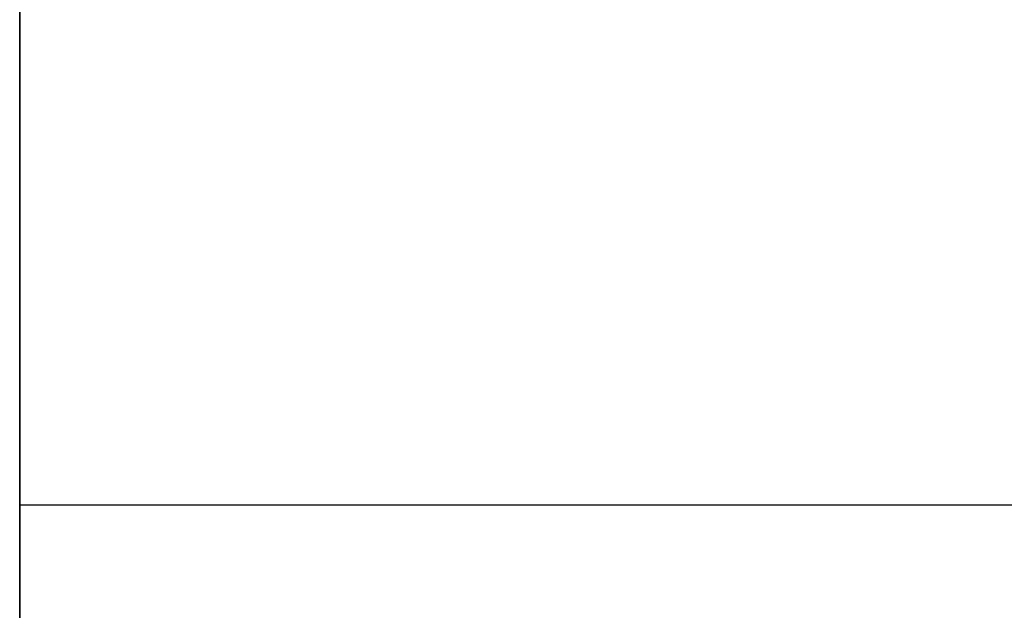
# Model space of a CAD drawing. Header units: millimetres. Extents: x 490 to 915, y -40 to 150.
# Tile 59 of 70: x 899.14 to 901.77, y 102.72 to 104.3. Entities that reach past the tile are written whole.
import ezdxf

# ---------------------------------------------------------------- set-up
doc = ezdxf.new("R2010")
doc.units = ezdxf.units.MM
doc.layers.add('Volume', color=7, linetype='Continuous', true_color=0x000000)

msp = doc.modelspace()

# ---------------------------------------------------------------- linework, layer by layer
at = {"layer": 'Volume'}
for p, q in [((899.1396, 150, 230), (899.1396, -24, 230)), ((899.1396, 150, 222), (899.1396, -24, 222)), ((899.1396, 150, -530), (899.1396, -24, -530)), ((899.1396, 150, -522), (899.1396, -24, -522)), ((899.1396, 30, 300), (899.1396, 150, 300)), ((899.1396, 150, -550), (899.1396, -40, -550)), ((899.1396, 130, 214), (899.1396, -24, 214)), ((899.1396, -24, -16.0312), (899.1396, 130, -16.0312)), ((899.1396, -24, -32.0312), (899.1396, 130, -32.0312)), ((899.1396, -24, -24.0312), (899.1396, 130, -24.0312)), ((899.1396, 130, -514), (899.1396, -24, -514)), ((899.1396, 130, -125), (899.1396, -40, -125)), ((899.1396, -24, -265.0312), (899.1396, 130, -265.0312)), ((899.1396, -24, -281.0312), (899.1396, 130, -281.0312)), ((899.1396, -24, -273.0312), (899.1396, 130, -273.0312)), ((899.1396, 104.2998, -368.6668), (899.1396, 104.3731, -368.6204)), ((899.1396, 104.2249, 129.2894), (899.1396, 104.2998, 129.3332)), ((899.1396, 104.2998, 133.6044), (899.1396, 104.2249, 133.6482)), ((899.1396, 104.2249, 46.2894), (899.1396, 104.2998, 46.3332)), ((899.1396, 104.2998, 50.6044), (899.1396, 104.2249, 50.6482)), ((899.1396, 104.2249, -36.7106), (899.1396, 104.2998, -36.6668)), ((899.1396, 104.2998, -32.3956), (899.1396, 104.2249, -32.3518)), ((899.1396, 104.2249, -119.7106), (899.1396, 104.2998, -119.6668)), ((899.1396, 104.2998, -115.3956), (899.1396, 104.2249, -115.3518)), ((899.1396, 104.2249, -202.7106), (899.1396, 104.2998, -202.6668)), ((899.1396, 104.2998, -198.3956), (899.1396, 104.2249, -198.3518)), ((899.1396, 104.2249, -285.7106), (899.1396, 104.2998, -285.6668)), ((899.1396, 104.2998, -281.3956), (899.1396, 104.2249, -281.3518)), ((899.1396, 104.2249, -368.7106), (899.1396, 104.2998, -368.6668)), ((899.1396, 104.2998, -364.3956), (899.1396, 104.2249, -364.3518)), ((899.1396, 104.2249, -451.7106), (899.1396, 104.2998, -451.6668)), ((899.1396, 104.2998, -447.3956), (899.1396, 104.2249, -447.3518)), ((899.1396, 104.1485, 129.2482), (899.1396, 104.2249, 129.2894)), ((899.1396, 104.2249, 133.6482), (899.1396, 104.1485, 133.6894)), ((899.1396, 104.1485, 46.2482), (899.1396, 104.2249, 46.2894)), ((899.1396, 104.2249, 50.6482), (899.1396, 104.1485, 50.6894)), ((899.1396, 104.1485, -36.7518), (899.1396, 104.2249, -36.7106)), ((899.1396, 104.2249, -32.3518), (899.1396, 104.1485, -32.3106)), ((899.1396, 104.1485, -119.7518), (899.1396, 104.2249, -119.7106)), ((899.1396, 104.2249, -115.3518), (899.1396, 104.1485, -115.3106)), ((899.1396, 104.1485, -202.7518), (899.1396, 104.2249, -202.7106)), ((899.1396, 104.2249, -198.3518), (899.1396, 104.1485, -198.3106)), ((899.1396, 104.1485, -285.7518), (899.1396, 104.2249, -285.7106)), ((899.1396, 104.2249, -281.3518), (899.1396, 104.1485, -281.3106)), ((899.1396, 104.1485, -368.7518), (899.1396, 104.2249, -368.7106)), ((899.1396, 104.2249, -364.3518), (899.1396, 104.1485, -364.3106)), ((899.1396, 104.1485, -451.7518), (899.1396, 104.2249, -451.7106)), ((899.1396, 104.2249, -447.3518), (899.1396, 104.1485, -447.3106)), ((899.1396, 104.0707, 129.2097), (899.1396, 104.1485, 129.2482)), ((899.1396, 104.1485, 133.6894), (899.1396, 104.0707, 133.7279)), ((899.1396, 104.0707, 46.2097), (899.1396, 104.1485, 46.2482)), ((899.1396, 104.1485, 50.6894), (899.1396, 104.0707, 50.7279)), ((899.1396, 104.0707, -36.7903), (899.1396, 104.1485, -36.7518)), ((899.1396, 104.1485, -32.3106), (899.1396, 104.0707, -32.2721)), ((899.1396, 104.0707, -119.7903), (899.1396, 104.1485, -119.7518)), ((899.1396, 104.1485, -115.3106), (899.1396, 104.0707, -115.2721)), ((899.1396, 104.0707, -202.7903), (899.1396, 104.1485, -202.7518)), ((899.1396, 104.1485, -198.3106), (899.1396, 104.0707, -198.2721)), ((899.1396, 104.0707, -285.7903), (899.1396, 104.1485, -285.7518)), ((899.1396, 104.1485, -281.3106), (899.1396, 104.0707, -281.2721)), ((899.1396, 104.0707, -368.7903), (899.1396, 104.1485, -368.7518)), ((899.1396, 104.1485, -364.3106), (899.1396, 104.0707, -364.2721)), ((899.1396, 104.0707, -451.7903), (899.1396, 104.1485, -451.7518)), ((899.1396, 104.1485, -447.3106), (899.1396, 104.0707, -447.2721)), ((899.1396, 103.9917, 129.1739), (899.1396, 104.0707, 129.2097)), ((899.1396, 104.0707, 133.7279), (899.1396, 103.9917, 133.7637)), ((899.1396, 103.9917, 46.1739), (899.1396, 104.0707, 46.2097)), ((899.1396, 104.0707, 50.7279), (899.1396, 103.9917, 50.7637)), ((899.1396, 103.9917, -36.8261), (899.1396, 104.0707, -36.7903)), ((899.1396, 104.0707, -32.2721), (899.1396, 103.9917, -32.2363)), ((899.1396, 103.9917, -119.8261), (899.1396, 104.0707, -119.7903)), ((899.1396, 104.0707, -115.2721), (899.1396, 103.9917, -115.2363)), ((899.1396, 103.9917, -202.8261), (899.1396, 104.0707, -202.7903)), ((899.1396, 104.0707, -198.2721), (899.1396, 103.9917, -198.2363)), ((899.1396, 103.9917, -285.8261), (899.1396, 104.0707, -285.7903)), ((899.1396, 104.0707, -281.2721), (899.1396, 103.9917, -281.2363)), ((899.1396, 103.9917, -368.8261), (899.1396, 104.0707, -368.7903)), ((899.1396, 104.0707, -364.2721), (899.1396, 103.9917, -364.2363)), ((899.1396, 103.9917, -451.8261), (899.1396, 104.0707, -451.7903)), ((899.1396, 104.0707, -447.2721), (899.1396, 103.9917, -447.2363)), ((899.1396, 103.9114, 129.1409), (899.1396, 103.9917, 129.1739)), ((899.1396, 103.9917, 133.7637), (899.1396, 103.9114, 133.7967)), ((899.1396, 103.9114, 46.1409), (899.1396, 103.9917, 46.1739)), ((899.1396, 103.9917, 50.7637), (899.1396, 103.9114, 50.7967)), ((899.1396, 103.9114, -36.8591), (899.1396, 103.9917, -36.8261)), ((899.1396, 103.9917, -32.2363), (899.1396, 103.9114, -32.2033)), ((899.1396, 103.9114, -119.8591), (899.1396, 103.9917, -119.8261)), ((899.1396, 103.9917, -115.2363), (899.1396, 103.9114, -115.2033)), ((899.1396, 103.9114, -202.8591), (899.1396, 103.9917, -202.8261)), ((899.1396, 103.9917, -198.2363), (899.1396, 103.9114, -198.2033)), ((899.1396, 103.9114, -285.8591), (899.1396, 103.9917, -285.8261)), ((899.1396, 103.9917, -281.2363), (899.1396, 103.9114, -281.2033)), ((899.1396, 103.9114, -368.8591), (899.1396, 103.9917, -368.8261)), ((899.1396, 103.9917, -364.2363), (899.1396, 103.9114, -364.2033)), ((899.1396, 103.9114, -451.8591), (899.1396, 103.9917, -451.8261)), ((899.1396, 103.9917, -447.2363), (899.1396, 103.9114, -447.2033)), ((899.1396, 103.8301, 129.1106), (899.1396, 103.9114, 129.1409)), ((899.1396, 103.9114, 133.7967), (899.1396, 103.8301, 133.827)), ((899.1396, 103.8301, 46.1106), (899.1396, 103.9114, 46.1409)), ((899.1396, 103.9114, 50.7967), (899.1396, 103.8301, 50.827)), ((899.1396, 103.8301, -36.8894), (899.1396, 103.9114, -36.8591)), ((899.1396, 103.9114, -32.2033), (899.1396, 103.8301, -32.173)), ((899.1396, 103.8301, -119.8894), (899.1396, 103.9114, -119.8591)), ((899.1396, 103.9114, -115.2033), (899.1396, 103.8301, -115.173)), ((899.1396, 103.8301, -202.8894), (899.1396, 103.9114, -202.8591)), ((899.1396, 103.9114, -198.2033), (899.1396, 103.8301, -198.173)), ((899.1396, 103.8301, -285.8894), (899.1396, 103.9114, -285.8591)), ((899.1396, 103.9114, -281.2033), (899.1396, 103.8301, -281.173)), ((899.1396, 103.8301, -368.8894), (899.1396, 103.9114, -368.8591)), ((899.1396, 103.9114, -364.2033), (899.1396, 103.8301, -364.173)), ((899.1396, 103.8301, -451.8894), (899.1396, 103.9114, -451.8591)), ((899.1396, 103.9114, -447.2033), (899.1396, 103.8301, -447.173)), ((899.1396, 103.7477, 129.0832), (899.1396, 103.8301, 129.1106)), ((899.1396, 103.8301, 133.827), (899.1396, 103.7477, 133.8544)), ((899.1396, 103.7477, 46.0832), (899.1396, 103.8301, 46.1106)), ((899.1396, 103.8301, 50.827), (899.1396, 103.7477, 50.8544)), ((899.1396, 103.7477, -36.9168), (899.1396, 103.8301, -36.8894)), ((899.1396, 103.8301, -32.173), (899.1396, 103.7477, -32.1456)), ((899.1396, 103.7477, -119.9168), (899.1396, 103.8301, -119.8894)), ((899.1396, 103.8301, -115.173), (899.1396, 103.7477, -115.1456)), ((899.1396, 103.7477, -202.9168), (899.1396, 103.8301, -202.8894)), ((899.1396, 103.8301, -198.173), (899.1396, 103.7477, -198.1456)), ((899.1396, 103.7477, -285.9168), (899.1396, 103.8301, -285.8894)), ((899.1396, 103.8301, -281.173), (899.1396, 103.7477, -281.1456)), ((899.1396, 103.7477, -368.9168), (899.1396, 103.8301, -368.8894)), ((899.1396, 103.8301, -364.173), (899.1396, 103.7477, -364.1456)), ((899.1396, 103.7477, -451.9168), (899.1396, 103.8301, -451.8894)), ((899.1396, 103.8301, -447.173), (899.1396, 103.7477, -447.1456)), ((899.1396, 103.6645, 129.0587), (899.1396, 103.7477, 129.0832)), ((899.1396, 103.7477, 133.8544), (899.1396, 103.6645, 133.8789)), ((899.1396, 103.6645, 46.0587), (899.1396, 103.7477, 46.0832)), ((899.1396, 103.7477, 50.8544), (899.1396, 103.6645, 50.8789)), ((899.1396, 103.6645, -36.9413), (899.1396, 103.7477, -36.9168)), ((899.1396, 103.7477, -32.1456), (899.1396, 103.6645, -32.1211)), ((899.1396, 103.6645, -119.9413), (899.1396, 103.7477, -119.9168)), ((899.1396, 103.7477, -115.1456), (899.1396, 103.6645, -115.1211)), ((899.1396, 103.6645, -202.9413), (899.1396, 103.7477, -202.9168)), ((899.1396, 103.7477, -198.1456), (899.1396, 103.6645, -198.1211)), ((899.1396, 103.6645, -285.9413), (899.1396, 103.7477, -285.9168)), ((899.1396, 103.7477, -281.1456), (899.1396, 103.6645, -281.1211)), ((899.1396, 103.6645, -368.9413), (899.1396, 103.7477, -368.9168)), ((899.1396, 103.7477, -364.1456), (899.1396, 103.6645, -364.1211)), ((899.1396, 103.6645, -451.9413), (899.1396, 103.7477, -451.9168)), ((899.1396, 103.7477, -447.1456), (899.1396, 103.6645, -447.1211)), ((899.1396, 103.5804, 129.0371), (899.1396, 103.6645, 129.0587)), ((899.1396, 103.6645, 133.8789), (899.1396, 103.5804, 133.9005)), ((899.1396, 103.5804, 46.0371), (899.1396, 103.6645, 46.0587)), ((899.1396, 103.6645, 50.8789), (899.1396, 103.5804, 50.9005)), ((899.1396, 103.5804, -36.9629), (899.1396, 103.6645, -36.9413)), ((899.1396, 103.6645, -32.1211), (899.1396, 103.5804, -32.0995)), ((899.1396, 103.5804, -119.9629), (899.1396, 103.6645, -119.9413)), ((899.1396, 103.6645, -115.1211), (899.1396, 103.5804, -115.0995)), ((899.1396, 103.5804, -202.9629), (899.1396, 103.6645, -202.9413)), ((899.1396, 103.6645, -198.1211), (899.1396, 103.5804, -198.0995)), ((899.1396, 103.5804, -285.9629), (899.1396, 103.6645, -285.9413)), ((899.1396, 103.6645, -281.1211), (899.1396, 103.5804, -281.0995)), ((899.1396, 103.5804, -368.9629), (899.1396, 103.6645, -368.9413)), ((899.1396, 103.6645, -364.1211), (899.1396, 103.5804, -364.0995)), ((899.1396, 103.5804, -451.9629), (899.1396, 103.6645, -451.9413)), ((899.1396, 103.6645, -447.1211), (899.1396, 103.5804, -447.0995)), ((899.1396, 103.4957, 129.0184), (899.1396, 103.5804, 129.0371)), ((899.1396, 103.5804, 133.9005), (899.1396, 103.4957, 133.9192)), ((899.1396, 103.4957, 46.0184), (899.1396, 103.5804, 46.0371)), ((899.1396, 103.5804, 50.9005), (899.1396, 103.4957, 50.9192)), ((899.1396, 103.4957, -36.9816), (899.1396, 103.5804, -36.9629)), ((899.1396, 103.5804, -32.0995), (899.1396, 103.4957, -32.0808)), ((899.1396, 103.4957, -119.9816), (899.1396, 103.5804, -119.9629)), ((899.1396, 103.5804, -115.0995), (899.1396, 103.4957, -115.0808)), ((899.1396, 103.4957, -202.9816), (899.1396, 103.5804, -202.9629)), ((899.1396, 103.5804, -198.0995), (899.1396, 103.4957, -198.0808)), ((899.1396, 103.4957, -285.9816), (899.1396, 103.5804, -285.9629)), ((899.1396, 103.5804, -281.0995), (899.1396, 103.4957, -281.0808)), ((899.1396, 103.4957, -368.9816), (899.1396, 103.5804, -368.9629)), ((899.1396, 103.5804, -364.0995), (899.1396, 103.4957, -364.0808)), ((899.1396, 103.4957, -451.9816), (899.1396, 103.5804, -451.9629)), ((899.1396, 103.5804, -447.0995), (899.1396, 103.4957, -447.0808)), ((899.1396, 103.4104, 129.0027), (899.1396, 103.4957, 129.0184)), ((899.1396, 103.4957, 133.9192), (899.1396, 103.4104, 133.9349)), ((899.1396, 103.4104, 46.0027), (899.1396, 103.4957, 46.0184)), ((899.1396, 103.4957, 50.9192), (899.1396, 103.4104, 50.9349)), ((899.1396, 103.4104, -36.9973), (899.1396, 103.4957, -36.9816)), ((899.1396, 103.4957, -32.0808), (899.1396, 103.4104, -32.0651)), ((899.1396, 103.4104, -119.9973), (899.1396, 103.4957, -119.9816)), ((899.1396, 103.4957, -115.0808), (899.1396, 103.4104, -115.0651)), ((899.1396, 103.4104, -202.9973), (899.1396, 103.4957, -202.9816)), ((899.1396, 103.4957, -198.0808), (899.1396, 103.4104, -198.0651)), ((899.1396, 103.4104, -285.9973), (899.1396, 103.4957, -285.9816)), ((899.1396, 103.4957, -281.0808), (899.1396, 103.4104, -281.0651)), ((899.1396, 103.4104, -368.9973), (899.1396, 103.4957, -368.9816)), ((899.1396, 103.4957, -364.0808), (899.1396, 103.4104, -364.0651)), ((899.1396, 103.4104, -451.9973), (899.1396, 103.4957, -451.9816)), ((899.1396, 103.4957, -447.0808), (899.1396, 103.4104, -447.0651)), ((899.1396, 103.3245, 128.99), (899.1396, 103.4104, 129.0027)), ((899.1396, 103.4104, 133.9349), (899.1396, 103.3245, 133.9477)), ((899.1396, 103.3245, 45.99), (899.1396, 103.4104, 46.0027)), ((899.1396, 103.4104, 50.9349), (899.1396, 103.3245, 50.9477)), ((899.1396, 103.3245, -37.01), (899.1396, 103.4104, -36.9973)), ((899.1396, 103.4104, -32.0651), (899.1396, 103.3245, -32.0523)), ((899.1396, 103.3245, -120.01), (899.1396, 103.4104, -119.9973)), ((899.1396, 103.4104, -115.0651), (899.1396, 103.3245, -115.0523)), ((899.1396, 103.3245, -203.01), (899.1396, 103.4104, -202.9973)), ((899.1396, 103.4104, -198.0651), (899.1396, 103.3245, -198.0523)), ((899.1396, 103.3245, -286.01), (899.1396, 103.4104, -285.9973)), ((899.1396, 103.4104, -281.0651), (899.1396, 103.3245, -281.0523)), ((899.1396, 103.3245, -369.01), (899.1396, 103.4104, -368.9973)), ((899.1396, 103.4104, -364.0651), (899.1396, 103.3245, -364.0523)), ((899.1396, 103.3245, -452.01), (899.1396, 103.4104, -451.9973)), ((899.1396, 103.4104, -447.0651), (899.1396, 103.3245, -447.0523)), ((899.1396, 103.2383, 128.9802), (899.1396, 103.3245, 128.99)), ((899.1396, 103.3245, 133.9477), (899.1396, 103.2383, 133.9574)), ((899.1396, 103.2383, 45.9802), (899.1396, 103.3245, 45.99)), ((899.1396, 103.3245, 50.9477), (899.1396, 103.2383, 50.9574)), ((899.1396, 103.2383, -37.0198), (899.1396, 103.3245, -37.01)), ((899.1396, 103.3245, -32.0523), (899.1396, 103.2383, -32.0426)), ((899.1396, 103.2383, -120.0198), (899.1396, 103.3245, -120.01)), ((899.1396, 103.3245, -115.0523), (899.1396, 103.2383, -115.0426)), ((899.1396, 103.2383, -203.0198), (899.1396, 103.3245, -203.01)), ((899.1396, 103.3245, -198.0523), (899.1396, 103.2383, -198.0426)), ((899.1396, 103.2383, -286.0198), (899.1396, 103.3245, -286.01)), ((899.1396, 103.3245, -281.0523), (899.1396, 103.2383, -281.0426)), ((899.1396, 103.2383, -369.0198), (899.1396, 103.3245, -369.01)), ((899.1396, 103.3245, -364.0523), (899.1396, 103.2383, -364.0426)), ((899.1396, 103.2383, -452.0198), (899.1396, 103.3245, -452.01)), ((899.1396, 103.3245, -447.0523), (899.1396, 103.2383, -447.0426)), ((899.1396, 103.1518, 128.9734), (899.1396, 103.2383, 128.9802)), ((899.1396, 103.2383, 133.9574), (899.1396, 103.1518, 133.9642)), ((899.1396, 103.1518, 45.9734), (899.1396, 103.2383, 45.9802)), ((899.1396, 103.2383, 50.9574), (899.1396, 103.1518, 50.9642)), ((899.1396, 103.1518, -37.0266), (899.1396, 103.2383, -37.0198)), ((899.1396, 103.2383, -32.0426), (899.1396, 103.1518, -32.0358)), ((899.1396, 103.1518, -120.0266), (899.1396, 103.2383, -120.0198)), ((899.1396, 103.2383, -115.0426), (899.1396, 103.1518, -115.0358)), ((899.1396, 103.1518, -203.0266), (899.1396, 103.2383, -203.0198)), ((899.1396, 103.2383, -198.0426), (899.1396, 103.1518, -198.0358)), ((899.1396, 103.1518, -286.0266), (899.1396, 103.2383, -286.0198)), ((899.1396, 103.2383, -281.0426), (899.1396, 103.1518, -281.0358)), ((899.1396, 103.1518, -369.0266), (899.1396, 103.2383, -369.0198)), ((899.1396, 103.2383, -364.0426), (899.1396, 103.1518, -364.0358)), ((899.1396, 103.1518, -452.0266), (899.1396, 103.2383, -452.0198)), ((899.1396, 103.2383, -447.0426), (899.1396, 103.1518, -447.0358)), ((899.1396, 103.0651, 128.9697), (899.1396, 103.1518, 128.9734)), ((899.1396, 103.1518, 133.9642), (899.1396, 103.0651, 133.968)), ((899.1396, 103.0651, 45.9697), (899.1396, 103.1518, 45.9734)), ((899.1396, 103.1518, 50.9642), (899.1396, 103.0651, 50.968)), ((899.1396, 103.0651, -37.0303), (899.1396, 103.1518, -37.0266)), ((899.1396, 103.1518, -32.0358), (899.1396, 103.0651, -32.032)), ((899.1396, 103.0651, -120.0303), (899.1396, 103.1518, -120.0266)), ((899.1396, 103.1518, -115.0358), (899.1396, 103.0651, -115.032)), ((899.1396, 103.0651, -203.0303), (899.1396, 103.1518, -203.0266)), ((899.1396, 103.1518, -198.0358), (899.1396, 103.0651, -198.032)), ((899.1396, 103.0651, -286.0303), (899.1396, 103.1518, -286.0266)), ((899.1396, 103.1518, -281.0358), (899.1396, 103.0651, -281.032)), ((899.1396, 103.0651, -369.0303), (899.1396, 103.1518, -369.0266)), ((899.1396, 103.1518, -364.0358), (899.1396, 103.0651, -364.032)), ((899.1396, 103.0651, -452.0303), (899.1396, 103.1518, -452.0266)), ((899.1396, 103.1518, -447.0358), (899.1396, 103.0651, -447.032)), ((899.1396, 102.9783, 128.9689), (899.1396, 103.0651, 128.9697)), ((899.1396, 103.0651, 133.968), (899.1396, 102.9783, 133.9687)), ((899.1396, 102.9783, 45.9689), (899.1396, 103.0651, 45.9697)), ((899.1396, 103.0651, 50.968), (899.1396, 102.9783, 50.9687)), ((899.1396, 102.9783, -37.0311), (899.1396, 103.0651, -37.0303)), ((899.1396, 103.0651, -32.032), (899.1396, 102.9783, -32.0313)), ((899.1396, 102.9783, -120.0311), (899.1396, 103.0651, -120.0303)), ((899.1396, 103.0651, -115.032), (899.1396, 102.9783, -115.0313)), ((899.1396, 102.9783, -203.0311), (899.1396, 103.0651, -203.0303)), ((899.1396, 103.0651, -198.032), (899.1396, 102.9783, -198.0313)), ((899.1396, 102.9783, -286.0311), (899.1396, 103.0651, -286.0303)), ((899.1396, 103.0651, -281.032), (899.1396, 102.9783, -281.0313)), ((899.1396, 102.9783, -369.0311), (899.1396, 103.0651, -369.0303)), ((899.1396, 103.0651, -364.032), (899.1396, 102.9783, -364.0313)), ((899.1396, 102.9783, -452.0311), (899.1396, 103.0651, -452.0303)), ((899.1396, 103.0651, -447.032), (899.1396, 102.9783, -447.0313)), ((909.6802, 103, 133.9688), (899.1396, 103, 133.9688)), ((909.6802, 103, 128.9688), (899.1396, 103, 128.9688)), ((909.6802, 103, 50.9688), (899.1396, 103, 50.9688)), ((909.6802, 103, 45.9688), (899.1396, 103, 45.9688)), ((909.6802, 103, -32.0312), (899.1396, 103, -32.0312)), ((909.6802, 103, -37.0312), (899.1396, 103, -37.0312)), ((909.6802, 103, -115.0312), (899.1396, 103, -115.0312)), ((909.6802, 103, -120.0312), (899.1396, 103, -120.0312)), ((909.6802, 103, -198.0312), (899.1396, 103, -198.0312)), ((909.6802, 103, -203.0312), (899.1396, 103, -203.0312)), ((909.6802, 103, -281.0312), (899.1396, 103, -281.0312)), ((909.6802, 103, -286.0312), (899.1396, 103, -286.0312)), ((909.6802, 103, -364.0312), (899.1396, 103, -364.0312)), ((909.6802, 103, -369.0312), (899.1396, 103, -369.0312)), ((909.6802, 103, -447.0312), (899.1396, 103, -447.0312)), ((909.6802, 103, -452.0312), (899.1396, 103, -452.0312)), ((899.1396, 102.8916, 128.9712), (899.1396, 102.9783, 128.9689)), ((899.1396, 102.9783, 133.9687), (899.1396, 102.8916, 133.9665)), ((899.1396, 102.8916, 45.9712), (899.1396, 102.9783, 45.9689)), ((899.1396, 102.9783, 50.9687), (899.1396, 102.8916, 50.9665)), ((899.1396, 102.8916, -37.0288), (899.1396, 102.9783, -37.0311)), ((899.1396, 102.9783, -32.0313), (899.1396, 102.8916, -32.0335)), ((899.1396, 102.8916, -120.0288), (899.1396, 102.9783, -120.0311)), ((899.1396, 102.9783, -115.0313), (899.1396, 102.8916, -115.0335)), ((899.1396, 102.8916, -203.0288), (899.1396, 102.9783, -203.0311)), ((899.1396, 102.9783, -198.0313), (899.1396, 102.8916, -198.0335)), ((899.1396, 102.8916, -286.0288), (899.1396, 102.9783, -286.0311)), ((899.1396, 102.9783, -281.0313), (899.1396, 102.8916, -281.0335)), ((899.1396, 102.8916, -369.0288), (899.1396, 102.9783, -369.0311)), ((899.1396, 102.9783, -364.0313), (899.1396, 102.8916, -364.0335)), ((899.1396, 102.8916, -452.0288), (899.1396, 102.9783, -452.0311)), ((899.1396, 102.9783, -447.0313), (899.1396, 102.8916, -447.0335)), ((899.1396, 102.8049, 128.9764), (899.1396, 102.8916, 128.9712)), ((899.1396, 102.8916, 133.9665), (899.1396, 102.8049, 133.9612)), ((899.1396, 102.8049, 45.9764), (899.1396, 102.8916, 45.9712)), ((899.1396, 102.8916, 50.9665), (899.1396, 102.8049, 50.9612)), ((899.1396, 102.8049, -37.0236), (899.1396, 102.8916, -37.0288)), ((899.1396, 102.8916, -32.0335), (899.1396, 102.8049, -32.0388)), ((899.1396, 102.8049, -120.0236), (899.1396, 102.8916, -120.0288)), ((899.1396, 102.8916, -115.0335), (899.1396, 102.8049, -115.0388)), ((899.1396, 102.8049, -203.0236), (899.1396, 102.8916, -203.0288)), ((899.1396, 102.8916, -198.0335), (899.1396, 102.8049, -198.0388)), ((899.1396, 102.8049, -286.0236), (899.1396, 102.8916, -286.0288)), ((899.1396, 102.8916, -281.0335), (899.1396, 102.8049, -281.0388)), ((899.1396, 102.8049, -369.0236), (899.1396, 102.8916, -369.0288)), ((899.1396, 102.8916, -364.0335), (899.1396, 102.8049, -364.0388)), ((899.1396, 102.8049, -452.0236), (899.1396, 102.8916, -452.0288)), ((899.1396, 102.8916, -447.0335), (899.1396, 102.8049, -447.0388)), ((899.1396, 102.7185, 128.9847), (899.1396, 102.8049, 128.9764)), ((899.1396, 102.8049, 133.9612), (899.1396, 102.7185, 133.9529)), ((899.1396, 102.7185, 45.9847), (899.1396, 102.8049, 45.9764)), ((899.1396, 102.8049, 50.9612), (899.1396, 102.7185, 50.9529)), ((899.1396, 102.7185, -37.0153), (899.1396, 102.8049, -37.0236)), ((899.1396, 102.8049, -32.0388), (899.1396, 102.7185, -32.0471)), ((899.1396, 102.7185, -120.0153), (899.1396, 102.8049, -120.0236)), ((899.1396, 102.8049, -115.0388), (899.1396, 102.7185, -115.0471)), ((899.1396, 102.7185, -203.0153), (899.1396, 102.8049, -203.0236)), ((899.1396, 102.8049, -198.0388), (899.1396, 102.7185, -198.0471)), ((899.1396, 102.7185, -286.0153), (899.1396, 102.8049, -286.0236)), ((899.1396, 102.8049, -281.0388), (899.1396, 102.7185, -281.0471)), ((899.1396, 102.7185, -369.0153), (899.1396, 102.8049, -369.0236)), ((899.1396, 102.8049, -364.0388), (899.1396, 102.7185, -364.0471)), ((899.1396, 102.7185, -452.0153), (899.1396, 102.8049, -452.0236)), ((899.1396, 102.8049, -447.0388), (899.1396, 102.7185, -447.0471)), ((899.1396, 102.6325, 128.996), (899.1396, 102.7185, 128.9847)), ((899.1396, 102.7185, 133.9529), (899.1396, 102.6325, 133.9416)), ((899.1396, 102.6325, 45.996), (899.1396, 102.7185, 45.9847)), ((899.1396, 102.7185, 50.9529), (899.1396, 102.6325, 50.9416)), ((899.1396, 102.6325, -37.004), (899.1396, 102.7185, -37.0153)), ((899.1396, 102.7185, -32.0471), (899.1396, 102.6325, -32.0584)), ((899.1396, 102.6325, -120.004), (899.1396, 102.7185, -120.0153)), ((899.1396, 102.7185, -115.0471), (899.1396, 102.6325, -115.0584)), ((899.1396, 102.6325, -203.004), (899.1396, 102.7185, -203.0153)), ((899.1396, 102.7185, -198.0471), (899.1396, 102.6325, -198.0584)), ((899.1396, 102.6325, -286.004), (899.1396, 102.7185, -286.0153)), ((899.1396, 102.7185, -281.0471), (899.1396, 102.6325, -281.0584)), ((899.1396, 102.7185, -364.0471), (899.1396, 102.6325, -364.0584)), ((899.1396, 102.6325, -452.004), (899.1396, 102.7185, -452.0153)), ((899.1396, 102.7185, -447.0471), (899.1396, 102.6325, -447.0584))]:
    msp.add_line(p, q, dxfattribs=at)

doc.saveas('drawing.dxf')
